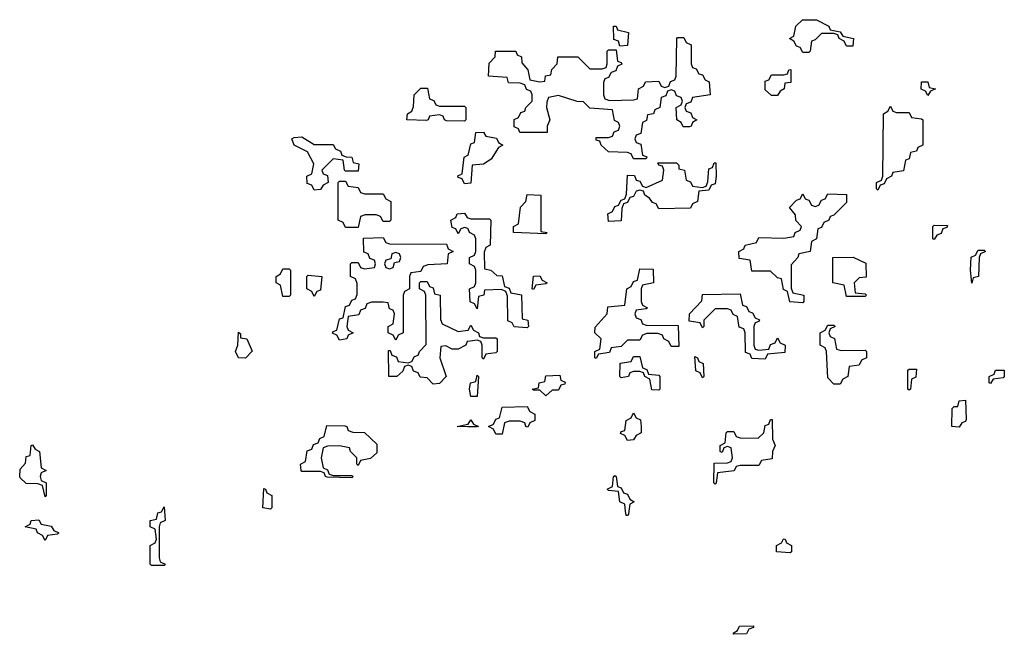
# Model space of a CAD drawing. Header units: inches. Extents: x 2774406 to 2911609, y 892737 to 1000506.
# Tile 20 of 79: x 2778569 to 2781714, y 989606 to 991571. Entities that reach past the tile are written whole.
import ezdxf

# ---------------------------------------------------------------- set-up
doc = ezdxf.new("R2010")
doc.units = ezdxf.units.IN
doc.header["$MEASUREMENT"] = 0
for name, color, linetype in [('C7978', 7, 'Continuous'), ('C7979', 7, 'Continuous'), ('C7988', 7, 'Continuous'), ('C7989', 7, 'Continuous')]:
    doc.layers.add(name, color=color, linetype=linetype)

msp = doc.modelspace()

# ---------------------------------------------------------------- linework, layer by layer
at = {"layer": 'C7978', "color": 6}
msp.add_lwpolyline([(2779031.3, 990000), (2779034, 989970), (2779018, 989962), (2779014, 989950), (2779014, 989850), (2779018, 989838), (2779034, 989830), (2779030, 989826), (2778990, 989826), (2778986, 989830), (2778986, 989890), (2779002, 989898), (2779006, 989910), (2779002, 989942), (2778986, 989950), (2778986, 989970), (2779006, 989974), (2779010, 989994), (2779022, 989998), (2779023, 990000)], dxfattribs=at)
msp.add_lwpolyline([(2778650, 989906), (2778642, 989922), (2778626, 989930), (2778622, 989942), (2778586, 989950), (2778602, 989958), (2778606, 989970), (2778630, 989972), (2778638, 989958), (2778670, 989952), (2778678, 989938), (2778694, 989930), (2778690, 989926), (2778658, 989922)], close=True, dxfattribs=at)
at = {"layer": 'C7979', "color": 6}
for points in [[(2779910, 991294), (2779990, 991294), (2779994, 991290), (2779994, 991250), (2779990, 991246), (2779932.7, 991247.3), (2779926, 991250), (2779922, 991262), (2779910, 991266), (2779878, 991262), (2779874, 991250), (2779868.4, 991248.4), (2779806, 991250), (2779808, 991270), (2779822, 991278), (2779827.3, 991292.7), (2779828.7, 991330), (2779850, 991351.3), (2779872, 991352), (2779878, 991318), (2779892, 991312), (2779898, 991298)], [(2779510, 991171.3), (2779570, 991172), (2779578, 991158), (2779594, 991150), (2779598, 991138), (2779612, 991132), (2779630, 991131.3), (2779634, 991114), (2779652, 991110), (2779650, 991086), (2779610, 991086), (2779606, 991090), (2779602, 991122), (2779570, 991126), (2779534, 991090), (2779538, 991078), (2779552.7, 991072.7), (2779554, 991050), (2779538, 991042), (2779530, 991028), (2779510, 991026), (2779502, 991042), (2779487.3, 991047.3), (2779486, 991070), (2779502, 991078), (2779508, 991110), (2779488.7, 991148.7), (2779446, 991170), (2779438, 991190), (2779445.6, 991194.4), (2779470, 991196)], [(2779670, 991014), (2779730, 991014), (2779738, 990998), (2779754, 990990), (2779754, 990930), (2779750, 990926), (2779730, 990926), (2779722, 990942), (2779707.3, 990947.3), (2779672.7, 990947.3), (2779658, 990942), (2779650, 990906), (2779610, 990906), (2779602, 990922), (2779586, 990930), (2779586, 991050), (2779590, 991054), (2779610, 991054), (2779618, 991038), (2779650, 991034), (2779658, 991018)], [(2779770, 990546), (2779762, 990562), (2779746, 990570), (2779746, 990590), (2779762, 990598), (2779766, 990630), (2779762, 990642), (2779750, 990646), (2779746, 990666), (2779730, 990668), (2779692.7, 990667.3), (2779678, 990662), (2779672, 990648), (2779658, 990642), (2779652.7, 990627.3), (2779618, 990622), (2779614, 990590), (2779618, 990578), (2779634, 990570), (2779618, 990562), (2779614, 990550), (2779590, 990546), (2779582, 990562), (2779568.4, 990568.4), (2779570, 990574), (2779582, 990578), (2779590, 990614), (2779602, 990618), (2779610, 990654), (2779622, 990658), (2779630, 990674), (2779642, 990678), (2779647.3, 990692.7), (2779647.3, 990727.3), (2779642, 990742), (2779626, 990750), (2779626, 990790), (2779630, 990794), (2779650, 990794), (2779658, 990778), (2779670, 990774), (2779702, 990778), (2779706, 990790), (2779702, 990802), (2779687.3, 990807.3), (2779682, 990822), (2779668, 990828), (2779667.3, 990872.7), (2779730, 990874), (2779738, 990858), (2779750, 990854), (2779932.7, 990852.7), (2779938, 990838), (2779954, 990830), (2779938, 990822), (2779934, 990790), (2779872.7, 990787.3), (2779858, 990782), (2779850, 990766), (2779818, 990762), (2779814, 990750), (2779814, 990710), (2779798, 990702), (2779794, 990690), (2779794, 990570), (2779778, 990562)], [(2779770, 990826), (2779758, 990822), (2779754, 990806), (2779738, 990802), (2779734, 990790), (2779738, 990778), (2779750, 990774), (2779762, 990778), (2779766, 990794), (2779782, 990798), (2779786, 990810), (2779782, 990822)], [(2779410, 990686), (2779402, 990722), (2779388, 990730), (2779388, 990750), (2779402, 990758), (2779410, 990774), (2779430, 990774), (2779434, 990770), (2779434, 990690), (2779430, 990686)], [(2779510, 990686), (2779502, 990702), (2779486, 990710), (2779486, 990750), (2779490, 990754), (2779534, 990750), (2779530, 990706), (2779518, 990702)], [(2779290, 990489.2), (2779268, 990490), (2779258, 990510), (2779266, 990530), (2779268, 990572), (2779274, 990566), (2779274, 990554), (2779294, 990550), (2779311.1, 990511.1)], [(2779650, 990146), (2779646, 990150), (2779646, 990170), (2779626, 990190), (2779622, 990202), (2779590, 990208), (2779552.7, 990207.3), (2779538, 990202), (2779532, 990170), (2779538, 990138), (2779552, 990132), (2779558, 990118), (2779570, 990114), (2779630, 990114), (2779634, 990110), (2779630, 990106), (2779551.6, 990108.4), (2779546, 990110), (2779542, 990122), (2779530, 990126), (2779470, 990126), (2779468, 990130), (2779466, 990150), (2779482, 990158), (2779487.3, 990192.7), (2779502, 990198), (2779507.3, 990212.7), (2779522, 990218), (2779528, 990232), (2779542, 990238), (2779550, 990274), (2779607.3, 990272.7), (2779614, 990270), (2779618, 990258), (2779632.7, 990252.7), (2779670, 990251.3), (2779710, 990214), (2779710, 990186), (2779690, 990168), (2779658, 990162)], [(2778650, 990046), (2778642, 990082), (2778627.3, 990087.3), (2778590, 990088), (2778570, 990106), (2778569, 990109), (2778570, 990134), (2778587.3, 990152.7), (2778590, 990174), (2778602, 990178), (2778606, 990210), (2778610, 990212), (2778618, 990198), (2778632, 990190), (2778638, 990138), (2778654, 990130), (2778638, 990122), (2778634, 990110), (2778638, 990098), (2778654, 990090), (2778654, 990050)], [(2779370, 990006), (2779346, 990010), (2779348.4, 990071.6), (2779354, 990070), (2779358, 990058), (2779374, 990050), (2779374, 990010)]]:
    msp.add_lwpolyline(points, close=True, dxfattribs=at)
for points in [[(2780000, 991047), (2779990, 991046), (2779982, 991062), (2779970, 991066), (2779968.9, 991071.1), (2779982, 991078), (2779988.4, 991131.6), (2780000, 991137.1)], [(2780000, 990902.7), (2779990, 990906), (2779978, 990902), (2779970, 990886), (2779962, 990902), (2779950, 990906), (2779946, 990930), (2779962, 990938), (2779966, 990950), (2779990, 990952), (2779998, 990938), (2780000, 990937.3)], [(2780000, 990542.2), (2779998, 990542), (2779994, 990530), (2779970, 990518), (2779950, 990518), (2779930, 990528), (2779914, 990526), (2779911.3, 990490), (2779931, 990430), (2779910, 990408), (2779890, 990406), (2779870, 990426), (2779848.4, 990428.4), (2779842, 990442), (2779827.3, 990447.3), (2779822, 990462), (2779810, 990466), (2779798, 990462), (2779792.7, 990447.3), (2779774, 990430), (2779748, 990430), (2779747.3, 990512.7), (2779752.7, 990512.7), (2779758, 990498), (2779772.7, 990492.7), (2779778, 990478), (2779810, 990474), (2779822, 990478), (2779830, 990494), (2779842, 990498), (2779846, 990510), (2779867.3, 990532.7), (2779866, 990690), (2779862, 990702), (2779846, 990710), (2779846, 990730), (2779850, 990734), (2779870, 990734), (2779878, 990718), (2779890, 990714), (2779894, 990694), (2779912, 990690), (2779912.7, 990612.7), (2779918, 990598), (2779970, 990574), (2780000, 990577.8)], [(2780000, 990269.3), (2779966, 990270), (2780000, 990277.6)], [(2779023, 990000), (2779030, 990014), (2779031.3, 990000)]]:
    msp.add_lwpolyline(points, dxfattribs=at)
at = {"layer": 'C7988', "color": 6}
msp.add_lwpolyline([(2780515.2, 990000), (2780514, 989990), (2780510, 989986), (2780506, 989986), (2780504.4, 990000)], dxfattribs=at)
for points in [[(2781030, 989866), (2780986, 989870), (2780986, 989890), (2781002, 989898), (2781008.4, 989911.6), (2781014, 989910), (2781018, 989898), (2781034, 989890), (2781034, 989870)], [(2780850, 989606), (2780848, 989610), (2780862, 989618), (2780868.4, 989631.6), (2780912.7, 989632.7), (2780912.7, 989627.3), (2780898, 989622), (2780890, 989608)]]:
    msp.add_lwpolyline(points, close=True, dxfattribs=at)
at = {"layer": 'C7989', "color": 6}
for points in [[(2781210, 991486), (2781202, 991502), (2781186, 991510), (2781182, 991522), (2781170, 991526), (2781130, 991526), (2781110, 991506), (2781098, 991502), (2781094, 991470), (2781090, 991466), (2781070, 991466), (2781062, 991482), (2781050, 991486), (2781042, 991502), (2781028, 991510), (2781042, 991518), (2781048, 991550), (2781069.3, 991570.7), (2781114, 991570), (2781154, 991550), (2781158, 991538), (2781190, 991532), (2781198, 991518), (2781232, 991510), (2781230, 991486)], [(2780486, 991486), (2780482, 991502), (2780467.3, 991507.3), (2780466, 991550), (2780474, 991550), (2780478, 991538), (2780514, 991530), (2780510, 991488)], [(2780688.4, 991228.4), (2780682, 991242), (2780668, 991250), (2780666, 991290), (2780682, 991298), (2780686, 991310), (2780682, 991322), (2780667.3, 991327.3), (2780662, 991342), (2780650, 991346), (2780638, 991342), (2780632.7, 991327.3), (2780618, 991322), (2780614, 991290), (2780598, 991282), (2780594, 991270), (2780574, 991266), (2780571.6, 991248.4), (2780558, 991242), (2780552.7, 991207.3), (2780538, 991202), (2780534, 991190), (2780538, 991178), (2780552.7, 991172.7), (2780558, 991138), (2780572.7, 991132.7), (2780570, 991126), (2780530, 991126), (2780522, 991142), (2780510, 991146), (2780450, 991148), (2780426, 991170), (2780422, 991182), (2780410, 991186), (2780410, 991194), (2780450, 991194), (2780462, 991198), (2780468, 991212), (2780482, 991218), (2780486, 991230), (2780482, 991242), (2780468.4, 991248.4), (2780462, 991282), (2780390, 991288), (2780370, 991308), (2780350, 991308.7), (2780290, 991328), (2780258, 991322), (2780252.7, 991307.3), (2780252, 991290), (2780262, 991250), (2780254, 991230), (2780254, 991210), (2780166, 991210), (2780162, 991222), (2780148.4, 991228.4), (2780148.4, 991251.6), (2780162, 991258), (2780170, 991274), (2780182, 991278), (2780186, 991290), (2780206, 991310), (2780206, 991330), (2780202, 991342), (2780188, 991348), (2780182, 991362), (2780167.3, 991367.3), (2780130, 991368.7), (2780126, 991386), (2780066, 991390), (2780068.4, 991431.6), (2780088, 991452), (2780088.7, 991470), (2780154, 991470), (2780158, 991458), (2780171.6, 991451.6), (2780172.7, 991432.7), (2780192, 991410), (2780198, 991378), (2780230, 991372), (2780246, 991374), (2780248.9, 991391.1), (2780266, 991394), (2780268.4, 991411.6), (2780286, 991430), (2780288.4, 991451.6), (2780351.6, 991451.6), (2780390, 991414), (2780430, 991414), (2780442, 991418), (2780446, 991430), (2780446, 991470), (2780450, 991474), (2780474, 991474), (2780478, 991438), (2780490, 991434), (2780492, 991428), (2780478, 991422), (2780472.7, 991407.3), (2780458, 991402), (2780450, 991386), (2780438, 991382), (2780434, 991370), (2780434, 991330), (2780438, 991318), (2780452.7, 991312.7), (2780530, 991314), (2780542, 991318), (2780546, 991350), (2780562, 991358), (2780568.4, 991371.6), (2780610, 991374), (2780618, 991358), (2780630, 991354), (2780642, 991358), (2780647.3, 991372.7), (2780662, 991378), (2780666, 991390), (2780668, 991510), (2780670, 991514), (2780690, 991514), (2780698, 991498), (2780714, 991490), (2780714, 991430), (2780718, 991418), (2780730, 991414), (2780738, 991398), (2780750, 991394), (2780758, 991378), (2780771.6, 991371.6), (2780774, 991330), (2780718, 991322), (2780712.7, 991307.3), (2780698, 991302), (2780694, 991290), (2780698, 991278), (2780712.7, 991272.7), (2780718, 991258), (2780732, 991250), (2780718, 991242), (2780714, 991230), (2780708.4, 991228.4)], [(2780970, 991328), (2780950, 991346), (2780950, 991374), (2780962, 991378), (2780970, 991394), (2781010, 991394), (2781022, 991398), (2781026, 991410), (2781031.6, 991411.6), (2781032, 991370), (2781012.7, 991367.3), (2781011.3, 991350), (2780998, 991342), (2780990, 991328.7)], [(2781470, 991328.7), (2781462, 991342), (2781448.4, 991348.4), (2781450, 991372), (2781470, 991372), (2781474, 991354), (2781494, 991350), (2781478, 991342)], [(2781370, 991274), (2781410, 991274), (2781418, 991258), (2781450, 991254), (2781454, 991250), (2781454, 991170), (2781438, 991162), (2781434, 991150), (2781414, 991146), (2781410, 991126), (2781398, 991122), (2781392, 991088), (2781358, 991082), (2781354, 991070), (2781338, 991062), (2781330, 991046), (2781318, 991042), (2781310, 991026), (2781306, 991030), (2781306, 991050), (2781322, 991058), (2781326, 991070), (2781328, 991270), (2781342, 991278), (2781350, 991294), (2781358, 991278)], [(2780610, 990966), (2780602, 990982), (2780590, 990986), (2780580.4, 991000.4), (2780566, 991010), (2780562, 991022), (2780550, 991026), (2780538, 991022), (2780530, 991006), (2780518, 991002), (2780510, 990986), (2780498, 990982), (2780492.7, 990967.3), (2780490, 990928), (2780450, 990926), (2780448, 990950), (2780462, 990958), (2780470, 990974), (2780482, 990978), (2780490, 990994), (2780502, 990998), (2780507.3, 991012.7), (2780510, 991074), (2780532.7, 991072.7), (2780538, 991058), (2780550, 991054), (2780558, 991038), (2780570, 991034), (2780622, 991058), (2780626, 991090), (2780622, 991102), (2780610, 991106), (2780607.3, 991112.7), (2780667.3, 991112.7), (2780674, 991106), (2780674, 991094), (2780692, 991090), (2780698, 991058), (2780712, 991052), (2780718, 991038), (2780750, 991034), (2780762, 991038), (2780767.3, 991052.7), (2780770, 991094), (2780782, 991098), (2780787.3, 991112.7), (2780792.7, 991112.7), (2780794, 991070), (2780790, 991046), (2780778, 991042), (2780770, 991026), (2780738, 991022), (2780734, 990990), (2780718, 990982), (2780711.6, 990968.4)], [(2780250, 990886), (2780146, 990890), (2780146, 990910), (2780162, 990918), (2780168.4, 990971.6), (2780186, 990990), (2780190, 991012), (2780234, 991010), (2780234, 990894), (2780254, 990890)], [(2781070, 990666), (2781028.7, 990668.7), (2781022, 990702), (2781008.4, 990708.4), (2781002, 990742), (2780990, 990746), (2780967.3, 990767.3), (2780907.3, 990767.3), (2780902, 990802), (2780867.3, 990807.3), (2780866, 990830), (2780882, 990838), (2780886, 990850), (2780922, 990858), (2780930, 990874), (2781010, 990872), (2781042, 990878), (2781046, 990890), (2781062, 990898), (2781066, 990910), (2781048.4, 990928.4), (2781047.3, 990947.3), (2781028, 990970), (2781050, 990994), (2781062, 990998), (2781070, 991014), (2781078, 990998), (2781090, 990994), (2781098, 990978), (2781110, 990974), (2781122, 990978), (2781130, 990994), (2781142, 990998), (2781150, 991014), (2781210, 991012), (2781210, 990986), (2781170, 990946), (2781158, 990942), (2781154, 990930), (2781138, 990922), (2781130, 990906), (2781118, 990902), (2781114, 990870), (2781098, 990862), (2781094, 990830), (2781058, 990822), (2781054, 990810), (2781032.7, 990787.3), (2781032.7, 990712.7), (2781038, 990698), (2781074, 990690), (2781074, 990670)], [(2781490, 990868), (2781486, 990870), (2781486, 990910), (2781490, 990914), (2781532.7, 990912.7), (2781530, 990906), (2781518, 990902), (2781512.7, 990887.3), (2781498, 990882)], [(2781610, 990728), (2781606, 990770), (2781608.4, 990811.6), (2781622, 990818), (2781630, 990834), (2781650, 990834), (2781654, 990830), (2781638, 990822), (2781634, 990810), (2781631.3, 990750), (2781614, 990746)], [(2781210, 990686), (2781202, 990722), (2781166, 990730), (2781166, 990810), (2781231.3, 990811.3), (2781272, 990792), (2781272.7, 990747.3), (2781250, 990746), (2781234, 990730), (2781238, 990698), (2781270, 990694), (2781274, 990690), (2781270, 990686)], [(2780650, 990526), (2780642, 990542), (2780626, 990550), (2780622, 990562), (2780607.3, 990567.3), (2780572.7, 990567.3), (2780558, 990562), (2780550, 990546), (2780510, 990546), (2780490, 990526), (2780458, 990522), (2780452.7, 990507.3), (2780418, 990502), (2780410, 990488), (2780406, 990490), (2780406, 990510), (2780422, 990518), (2780426, 990550), (2780406, 990570), (2780407.3, 990587.3), (2780446, 990630), (2780447.3, 990652.7), (2780502, 990658), (2780508, 990710), (2780522, 990718), (2780530, 990734), (2780542, 990738), (2780550, 990774), (2780592.7, 990772.7), (2780594, 990730), (2780558, 990722), (2780554, 990710), (2780554, 990670), (2780558, 990658), (2780574, 990650), (2780570, 990646), (2780538, 990642), (2780534, 990630), (2780538, 990618), (2780552.7, 990612.7), (2780558, 990598), (2780570, 990594), (2780672.7, 990592.7), (2780674, 990526)], [(2780210, 990708.7), (2780206, 990710), (2780210, 990751.3), (2780230, 990752), (2780238, 990738), (2780254, 990730), (2780250, 990726), (2780218, 990722)], [(2780930, 990514), (2780962, 990518), (2780967.3, 990532.7), (2780982, 990538), (2780990, 990554), (2780998, 990538), (2781014, 990530), (2781012.7, 990507.3), (2780958, 990502), (2780950, 990486), (2780908, 990488), (2780902, 990502), (2780887.3, 990507.3), (2780886, 990570), (2780882, 990582), (2780867.3, 990587.3), (2780862, 990622), (2780848, 990628), (2780842, 990642), (2780830, 990646), (2780790, 990646), (2780754, 990610), (2780754, 990590), (2780750, 990586), (2780742, 990602), (2780707.3, 990607.3), (2780708, 990630), (2780748, 990672), (2780750, 990692), (2780870, 990694), (2780878, 990658), (2780890, 990654), (2780898, 990638), (2780910, 990634), (2780918, 990618), (2780931.6, 990611.6), (2780930, 990606), (2780918, 990602), (2780914, 990590), (2780914, 990530), (2780918, 990518)], [(2781192.7, 990512.7), (2781270, 990514), (2781274, 990510), (2781274, 990490), (2781258, 990482), (2781250, 990466), (2781218, 990462), (2781214, 990430), (2781198, 990422), (2781190, 990406), (2781170, 990406), (2781150, 990426), (2781146, 990510), (2781142, 990522), (2781126, 990530), (2781126, 990570), (2781142, 990578), (2781150, 990594), (2781170, 990594), (2781174, 990590), (2781158, 990582), (2781154, 990570), (2781158, 990558), (2781171.6, 990551.6), (2781178, 990518)], [(2780610, 990386), (2780588, 990388), (2780582, 990422), (2780566, 990430), (2780562, 990442), (2780550, 990446), (2780530, 990446), (2780518, 990442), (2780514, 990430), (2780490, 990426), (2780486, 990430), (2780487.3, 990472.7), (2780522, 990478), (2780530, 990494), (2780550, 990494), (2780558, 990458), (2780572, 990452), (2780578, 990438), (2780610, 990434), (2780614, 990430), (2780614, 990390)], [(2780750, 990426), (2780742, 990442), (2780728.4, 990448.4), (2780726, 990494), (2780734, 990490), (2780738, 990478), (2780751.6, 990471.6), (2780754, 990430)], [(2780010, 990366), (2780006, 990390), (2780008.7, 990410), (2780026, 990414), (2780030, 990434), (2780034, 990430), (2780030, 990366)], [(2780250, 990368), (2780230, 990386), (2780210, 990386), (2780206, 990390), (2780226, 990394), (2780228, 990410), (2780246, 990414), (2780250, 990432), (2780294, 990434), (2780298, 990418), (2780311.6, 990411.6), (2780310, 990406), (2780298, 990402), (2780290, 990386), (2780270, 990386)], [(2781410, 990386), (2781406, 990390), (2781406, 990450), (2781410, 990454), (2781434, 990454), (2781431.6, 990428.4), (2781418, 990422), (2781414, 990390)], [(2781670, 990408), (2781666, 990410), (2781666, 990430), (2781682, 990438), (2781686, 990450), (2781714, 990450), (2781714, 990430), (2781710, 990426), (2781678, 990422)], [(2780191.6, 990268.4), (2780186, 990270), (2780182, 990282), (2780167.3, 990287.3), (2780132.7, 990287.3), (2780118, 990282), (2780110, 990246), (2780090, 990246), (2780082, 990262), (2780066, 990270), (2780082, 990278), (2780090, 990294), (2780102, 990298), (2780110, 990332), (2780190, 990334), (2780198, 990318), (2780214, 990310), (2780214, 990290), (2780198, 990282)], [(2781570, 990268), (2781546, 990270), (2781547.3, 990327.3), (2781554, 990334), (2781566, 990334), (2781570, 990352), (2781590, 990354), (2781592.7, 990292.7), (2781590, 990286), (2781578, 990282)], [(2780510, 990226), (2780502, 990242), (2780488, 990248), (2780490, 990254), (2780502, 990258), (2780506, 990290), (2780522, 990298), (2780530, 990314), (2780538, 990298), (2780551.6, 990291.6), (2780554, 990270), (2780554, 990250), (2780538, 990242), (2780530, 990228)], [(2780790, 990086), (2780786, 990090), (2780787.3, 990152.7), (2780830, 990154), (2780842, 990158), (2780846, 990170), (2780842, 990202), (2780830, 990206), (2780818, 990202), (2780812.7, 990187.3), (2780806, 990190), (2780806, 990210), (2780822, 990218), (2780826, 990250), (2780830, 990254), (2780850, 990254), (2780858, 990238), (2780870, 990234), (2780927.3, 990232.7), (2780946, 990250), (2780950, 990274), (2780962, 990278), (2780967.3, 990292.7), (2780972.7, 990292.7), (2780974, 990230), (2780982, 990210), (2780974, 990190), (2780972.7, 990167.3), (2780938, 990162), (2780930, 990146), (2780870, 990146), (2780858, 990142), (2780851.6, 990128.4), (2780798, 990122), (2780794, 990090)]]:
    msp.add_lwpolyline(points, close=True, dxfattribs=at)
for points in [[(2780000, 991137.1), (2780002, 991138), (2780010, 991174), (2780022, 991178), (2780026, 991210), (2780050, 991211.3), (2780058, 991198), (2780091.6, 991191.6), (2780098, 991178), (2780112, 991170), (2780098, 991162), (2780075.3, 991124.7), (2780050, 991109), (2780014, 991106), (2780010, 991048), (2780000, 991047)], [(2780000, 990937.3), (2780010, 990934), (2780070, 990934), (2780074, 990930), (2780072, 990850), (2780058, 990842), (2780052.7, 990827.3), (2780054, 990774), (2780074, 990770), (2780092.7, 990752.7), (2780110, 990752), (2780118, 990718), (2780132, 990712), (2780138, 990698), (2780171.6, 990691.6), (2780174, 990614), (2780192, 990610), (2780194, 990590), (2780190, 990586), (2780148.4, 990588.4), (2780142, 990602), (2780128.4, 990608.4), (2780127.3, 990687.3), (2780122, 990702), (2780108, 990708), (2780054, 990706), (2780052, 990690), (2780034, 990686), (2780030, 990646), (2780022, 990662), (2780008.4, 990668.4), (2780006, 990710), (2780022, 990718), (2780026, 990730), (2780026, 990770), (2780022, 990782), (2780006, 990790), (2780006, 990810), (2780022, 990818), (2780026, 990830), (2780026, 990870), (2780022, 990882), (2780006, 990890), (2780002, 990902), (2780000, 990902.7)], [(2780000, 990577.8), (2780002, 990578), (2780010, 990594), (2780018, 990578), (2780034, 990570), (2780038, 990558), (2780050, 990554), (2780090, 990554), (2780094, 990550), (2780094, 990510), (2780090, 990506), (2780058, 990502), (2780050, 990486), (2780046, 990490), (2780046, 990530), (2780042, 990542), (2780030, 990546), (2780000, 990542.2)], [(2780000, 990277.6), (2780002, 990278), (2780010, 990292), (2780018, 990278), (2780034, 990270), (2780030, 990268.7), (2780000, 990269.3)], [(2780504.4, 990000), (2780502, 990022), (2780486, 990030), (2780482, 990062), (2780450, 990066), (2780446, 990070), (2780462, 990078), (2780466, 990110), (2780470, 990114), (2780474, 990110), (2780478, 990078), (2780490, 990074), (2780498, 990058), (2780510, 990054), (2780518, 990038), (2780532, 990030), (2780518, 990022), (2780515.2, 990000)]]:
    msp.add_lwpolyline(points, dxfattribs=at)

doc.saveas('drawing.dxf')
